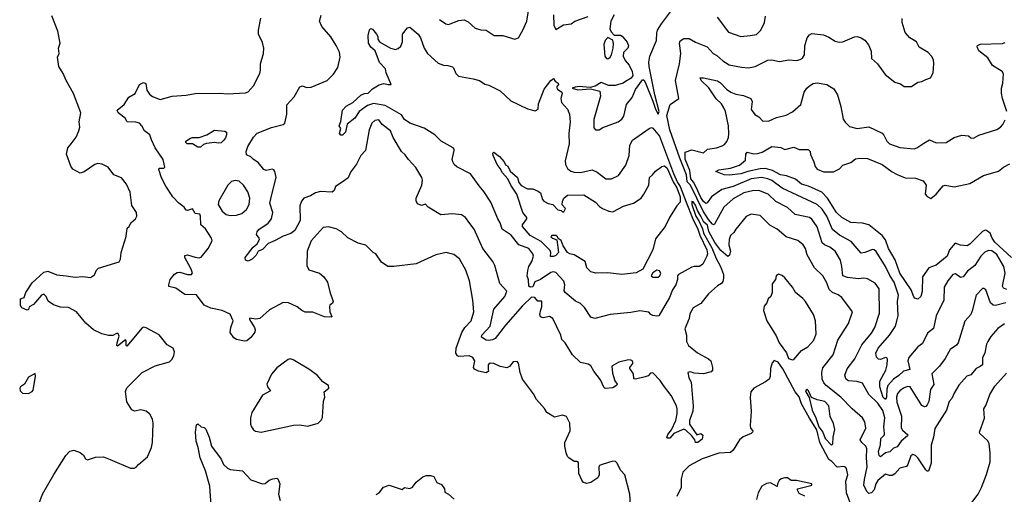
# Model space of a CAD drawing. Extents: x 2133489 to 2292442, y 756223 to 916462.
# Tile 82 of 256: x 2147458 to 2155073, y 832563 to 836236. Entities that reach past the tile are written whole.
import ezdxf

# ---------------------------------------------------------------- set-up
doc = ezdxf.new("R2010")
doc.units = 0

msp = doc.modelspace()

# ---------------------------------------------------------------- linework, layer by layer
at = {"layer": '0CON20XD'}
for points in [[(2150705, 836238.8), (2150754.4, 836204.4), (2150775, 836200), (2150855, 836230.6), (2150895, 836234.3), (2150925, 836220.8), (2150980.9, 836170.9), (2151025, 836157.5), (2151065, 836154), (2151127.5, 836115), (2151195, 836114), (2151286.4, 836086.4), (2151315, 836096), (2151350, 836155), (2151380.6, 836225), (2151396.7, 836335)], [(2152054, 836275), (2152030, 836225), (2152022.5, 836165), (2152031.8, 836141.8), (2152055, 836117.5), (2152105, 836117.1), (2152118.3, 836108.3), (2152155, 836062.5), (2152166.2, 836035), (2152160, 836015), (2152128.6, 835981.4), (2152125.3, 835955), (2152139.4, 835919.4), (2152171.5, 835885), (2152194, 835835), (2152199, 835805), (2152187.4, 835782.6), (2152142.5, 835757.5), (2152124.4, 835745.6), (2152064, 835726), (2152015, 835726.5), (2151955, 835750.3), (2151909.1, 835720.9), (2151869.7, 835710.3), (2151785, 835718.6), (2151753.5, 835715), (2151731.1, 835705), (2151775, 835692.6), (2151871.9, 835701.9), (2151944.2, 835684.2), (2151948.8, 835645), (2151899.2, 835465), (2151898.3, 835398.3), (2151910, 835385), (2151940, 835385), (2151968.3, 835401.7), (2152085, 835445.8), (2152115, 835465.8), (2152131.1, 835488.9), (2152151.3, 835578.7), (2152194.6, 835635), (2152220, 835695), (2152275, 835770), (2152285, 835770), (2152295, 835752), (2152354.3, 835605), (2152375, 835542.5), (2152395, 835504.2), (2152403.5, 835525), (2152369.3, 835655), (2152325.9, 835875), (2152323.4, 835906.6), (2152330, 835955), (2152383.3, 836075), (2152384.6, 836135), (2152390.4, 836155), (2152420.5, 836205), (2152522.7, 836337.3)], [(2147608.7, 832495), (2147634.4, 832565), (2147722.6, 832717.4), (2147815, 832863.1), (2147845, 832898.1), (2147875, 832904.2), (2147925.6, 832885.6), (2147950, 832865), (2147967, 832837), (2147980.7, 832830.7), (2148045, 832850), (2148105, 832853.3), (2148157.5, 832832.5), (2148315, 832766.2), (2148343.9, 832766.1), (2148357.9, 832772.1), (2148376.2, 832795), (2148445, 832853.3), (2148477.1, 832925), (2148484.3, 832965), (2148490, 833115), (2148483.8, 833145), (2148465, 833183.3), (2148435, 833205.8), (2148395, 833215.8), (2148345, 833207.5), (2148325, 833216.7), (2148285, 833280), (2148275, 833360), (2148285, 833387.5), (2148404.4, 833505.6), (2148505, 833558), (2148615, 833588.8), (2148635, 833606.7), (2148650, 833635), (2148654, 833665), (2148645, 833693.8), (2148599.3, 833719.3), (2148536.4, 833796.4), (2148435, 833852.5), (2148415, 833856.5), (2148405, 833851.9), (2148285, 833710), (2148280, 833715), (2148281.7, 833751.7), (2148275, 833757.5), (2148215, 833710), (2148210, 833715), (2148211.2, 833735), (2148226.4, 833786.4), (2148218.3, 833808.3), (2148205, 833807.5), (2148178.3, 833791.7), (2148145, 833792), (2148092.5, 833805), (2148027.5, 833835), (2147968.3, 833888.3), (2147895.8, 833975), (2147835, 834009.5), (2147772.2, 834012.2), (2147718.6, 834028.6), (2147676.6, 834056.6), (2147662.5, 834095), (2147645, 834112), (2147625.8, 834104.2), (2147565, 834033.3), (2147530, 834015), (2147525, 833992.5), (2147515, 833987.5), (2147475, 834007.5), (2147462.5, 834025), (2147462.5, 834075), (2147493, 834087), (2147506.2, 834125), (2147555, 834200), (2147645, 834282.9), (2147675, 834290.6), (2147745, 834260.9), (2147816.5, 834253.5), (2147885.7, 834244.3), (2147945, 834248.6), (2148005, 834240), (2148035, 834261.2), (2148052, 834298), (2148067.8, 834312.2), (2148226.8, 834363.2), (2148237.8, 834382.2), (2148241.5, 834435), (2148282, 834558), (2148287.5, 834622.5), (2148303.6, 834636.4), (2148316.2, 834663.8), (2148354.1, 834695.9), (2148363.8, 834715), (2148360, 834745), (2148325, 834797.5), (2148311.2, 834901.2), (2148284.2, 834964.2), (2148245, 835011.2), (2148186.2, 835035), (2148142.5, 835095), (2148095, 835117.5), (2148063, 835123), (2148037.5, 835115), (2147955, 835059.2), (2147925, 835048), (2147868.3, 835078.3), (2147852.7, 835102.7), (2147818.6, 835195), (2147831.1, 835245), (2147855, 835276), (2147893.6, 835326.4), (2147916, 835375), (2147923.8, 835405), (2147917.1, 835445), (2147931.5, 835515), (2147874.1, 835664.1), (2147816.9, 835765), (2147795, 835820), (2147759.4, 835875), (2147750, 835945), (2147762, 835975), (2147758.8, 836015), (2147771.2, 836055), (2147753.6, 836146.4), (2147706.2, 836265)], [(2152181.4, 832485), (2152175.6, 832565), (2152137.1, 832715), (2152107.7, 832747.7), (2152075, 832808), (2152065, 832816.9), (2152045, 832818.5), (2151962.5, 832795), (2151941.2, 832785), (2151936.2, 832775), (2151940, 832715), (2151929.3, 832690.7), (2151873.8, 832655), (2151845, 832647.9), (2151818.6, 832655), (2151805, 832672.5), (2151782.3, 832725), (2151778.5, 832808.5), (2151766.7, 832816.7), (2151745, 832818), (2151703.8, 832845), (2151694.5, 832854.5), (2151685, 832883.3), (2151672.5, 832935), (2151674.4, 832965), (2151716, 833055), (2151712, 833115), (2151685.9, 833165.9), (2151655, 833176.7), (2151595, 833161.2), (2151535, 833195.7), (2151517.1, 833227.1), (2151455, 833298), (2151430.8, 833340.8), (2151345.4, 833455), (2151327.8, 833505), (2151315, 833577.5), (2151305, 833592), (2151275, 833587.5), (2151245, 833551.1), (2151225, 833541.5), (2151173.3, 833553.3), (2151123.3, 833575), (2151095, 833577.5), (2151081.2, 833565), (2151080.7, 833530.7), (2151082.5, 833515), (2151066.1, 833503.9), (2151005, 833515.7), (2150975, 833532.9), (2150966.5, 833545), (2150978.6, 833595), (2150961.8, 833621.8), (2150934.6, 833634.6), (2150855, 833630.9), (2150844.4, 833635), (2150830, 833655), (2150833.4, 833695), (2150877.3, 833815), (2150899.6, 833855), (2150950, 833905), (2150969.5, 833975), (2150961.5, 834065), (2150935.4, 834215.4), (2150907.7, 834297.7), (2150860, 834385), (2150815, 834420), (2150755, 834434.3), (2150675, 834415.8), (2150524.2, 834345.8), (2150350, 834325), (2150305, 834326.7), (2150255, 834360), (2150213, 834423), (2150192.5, 834435), (2150135, 834492.5), (2150076.1, 834506.1), (2149995, 834548), (2149946.2, 834595), (2149905, 834617.5), (2149845, 834632.9), (2149805, 834627.5), (2149712.2, 834525), (2149681.5, 834445), (2149677.8, 834335), (2149695, 834300), (2149776, 834275), (2149808.6, 834245), (2149837.8, 834205), (2149855, 834130), (2149881.2, 834055), (2149878, 834042), (2149855, 834026.7), (2149853.2, 834016.8), (2149855.7, 833975.7), (2149871.7, 833938.3), (2149866.4, 833933.6), (2149815, 833936.9), (2149725, 833973.8), (2149665, 833974), (2149640, 833985), (2149604.2, 834014.2), (2149565, 834031.2), (2149535.6, 834045.6), (2149495, 834047.1), (2149390.2, 833989.8), (2149315, 833922.9), (2149285, 833917.5), (2149234.3, 833925.7), (2149234.2, 833915), (2149272.5, 833855), (2149278.8, 833835), (2149275, 833817.5), (2149245, 833777.5), (2149215, 833750), (2149195, 833747.5), (2149135, 833761.2), (2149114.3, 833774.3), (2149085.9, 833815.9), (2149089.4, 833855), (2149107.5, 833905), (2149085, 833956), (2149022.5, 833985), (2148935, 834004.3), (2148885, 834028.1), (2148825, 834106.7), (2148735, 834110.5), (2148665, 834159.2), (2148611.9, 834171.9), (2148610, 834185), (2148622.3, 834225), (2148655, 834266.2), (2148675, 834278.8), (2148695, 834281.7), (2148755, 834263.8), (2148785.6, 834264.4), (2148793.9, 834276.1), (2148780.4, 834310.4), (2148733.8, 834395), (2148735, 834410.8), (2148755, 834417.5), (2148815, 834397.9), (2148845.6, 834394.4), (2148860.5, 834399.5), (2148915.7, 834464.3), (2148946.2, 834525), (2148942, 834545), (2148895, 834617.1), (2148859.3, 834649.3), (2148856, 834716), (2148850, 834730), (2148815, 834737.5), (2148795, 834772.5), (2148755, 834760), (2148745, 834762.5), (2148729.2, 834785), (2148689.2, 834815), (2148642.9, 834865), (2148588.8, 834948.8), (2148555, 835012.5), (2148533, 835077), (2148535, 835087.5), (2148571.7, 835088.3), (2148580, 835095), (2148566.2, 835155), (2148506, 835245), (2148476.1, 835306.1), (2148464.6, 835345), (2148422.2, 835375), (2148402.2, 835415), (2148385, 835434.4), (2148355, 835444.4), (2148287.5, 835445), (2148274, 835475), (2148220, 835515), (2148211.2, 835535), (2148265, 835580.5), (2148302.6, 835637.4), (2148350, 835665), (2148385, 835734.3), (2148415, 835751.1), (2148433.5, 835743.5), (2148441.7, 835691.7), (2148460.2, 835660.2), (2148485, 835641.9), (2148545, 835617.5), (2148635.7, 835644.3), (2148745, 835651.4), (2148815, 835664.3), (2149005, 835667.5), (2149065, 835662), (2149205, 835670), (2149225, 835677.8), (2149265, 835724.7), (2149315, 835820), (2149320.5, 835845), (2149319.2, 835895), (2149343.8, 835975), (2149346.2, 836015), (2149335, 836060), (2149303.3, 836125), (2149303.3, 836155), (2149321.7, 836248.3)], [(2151489.3, 833990.7), (2151495.4, 834015), (2151495, 834057.5), (2151465, 834057.5), (2151440.8, 834085), (2151415, 834089.2), (2151345, 834020.9), (2151215, 833873.1), (2151135, 833769.3), (2151115, 833757.7), (2151082.7, 833752.7), (2151065, 833756.9), (2151029.7, 833779.7), (2151031.9, 833795), (2151097.1, 833865), (2151124.1, 833995), (2151208.5, 834095), (2151224.2, 834135), (2151171.1, 834195), (2151133.3, 834335), (2151116.9, 834365), (2151040, 834465), (2150972.9, 834615), (2150939.3, 834659.3), (2150905.8, 834705), (2150875, 834725.8), (2150805, 834733.1), (2150714.2, 834725.8), (2150616.2, 834786.2), (2150595, 834807.5), (2150565, 834797.5), (2150535, 834810), (2150523.4, 834833.4), (2150524.4, 834855), (2150568.1, 834955), (2150572.9, 834995), (2150567.5, 835015), (2150522, 835092), (2150463.3, 835153.3), (2150439.6, 835189.6), (2150409.2, 835215), (2150345.7, 835325), (2150325, 835376.9), (2150260, 835425), (2150235, 835460), (2150205, 835457.1), (2150180.6, 835435), (2150160, 835385), (2150131.5, 835225), (2150096.9, 835185), (2150062, 835118), (2150016.7, 835055), (2149997.9, 835012.1), (2149950.5, 834979.5), (2149901.2, 834945), (2149888.6, 834915), (2149875, 834901.1), (2149785, 834906.9), (2149745, 834895.4), (2149707.3, 834872.7), (2149655.8, 834854.2), (2149637.6, 834832.4), (2149622.9, 834795), (2149626.9, 834683.1), (2149585.7, 834605), (2149555, 834581.9), (2149495, 834561.8), (2149433.7, 834526.3), (2149380, 834505), (2149335, 834456.9), (2149302, 834445), (2149286.7, 834415), (2149256.1, 834383.9), (2149225, 834368.2), (2149204, 834374), (2149201.8, 834395), (2149263.4, 834476.6), (2149295, 834501.9), (2149311.4, 834535), (2149310.8, 834545), (2149289.4, 834575), (2149292.9, 834595), (2149308, 834612), (2149378.8, 834661.2), (2149403.8, 834696.2), (2149414.5, 834745), (2149392.5, 834815), (2149407.7, 834882.3), (2149440.8, 835015), (2149430.7, 835060.7), (2149423, 835073), (2149409.3, 835079.3), (2149365, 835068.8), (2149346.4, 835076.4), (2149301.7, 835131.7), (2149265, 835153.3), (2149245, 835176), (2149210.9, 835190.9), (2149208.2, 835215), (2149222.2, 835255), (2149265, 835326.9), (2149295, 835358.5), (2149405, 835402.2), (2149495, 835424.2), (2149508.8, 835435), (2149524.3, 835505), (2149523, 835577), (2149580.7, 835639.3), (2149625, 835716.2), (2149645, 835723.8), (2149675, 835712), (2149712.5, 835715), (2149835, 835764.3), (2149885, 835813.8), (2149919.2, 835865), (2149935.7, 835945), (2149931.4, 835985), (2149906.1, 836036.1), (2149863.2, 836103.2), (2149793.8, 836183.8), (2149777.5, 836225), (2149788.7, 836271.3)], [(2151586.7, 836275), (2151589.6, 836195), (2151605, 836160.8), (2151662.9, 836197.1), (2151723.8, 836205), (2151752, 836225), (2151855, 836260.8)], [(2152615.6, 835035), (2152562.5, 835165), (2152484.8, 835384.8), (2152463.8, 835495), (2152489.5, 835580.5), (2152556.2, 835625), (2152529.6, 835765), (2152560, 835895), (2152571.5, 835975), (2152560, 836055), (2152565, 836073.8), (2152595, 836091.4), (2152635, 836091.1), (2152685, 836061.1), (2152775, 836026.2), (2152821.5, 835975), (2152848.8, 835958.8), (2152895, 835916.7), (2152945, 835886.5), (2153038.9, 835868.9), (2153094.4, 835864.4), (2153145, 835872.9), (2153245, 835922.2), (2153275, 835924.3), (2153335, 835912.9), (2153405, 835925.8), (2153465, 835920.8), (2153495, 835928), (2153511.2, 835938.8), (2153527.1, 835965), (2153531.1, 836035), (2153549.2, 836095), (2153565, 836118), (2153585, 836130), (2153675, 836118.2), (2153715, 836101.9), (2153765, 836070.8), (2153795, 836062.5), (2153825, 836065.7), (2153915, 836102.9), (2153935.7, 836105.7), (2153965.7, 836095.7), (2153995, 836076.7), (2154021.2, 836041.2), (2154042.7, 835992.7), (2154046, 835935), (2154091.2, 835895), (2154150.9, 835810.9), (2154225, 835752.5), (2154270.7, 835740.7), (2154298.3, 835718.3), (2154355, 835720), (2154405, 835752.5), (2154435, 835756.7), (2154465, 835773.3), (2154503, 835787), (2154522.5, 835825), (2154528, 835895), (2154523.8, 835925), (2154510, 835955), (2154485, 835983.3), (2154415, 836023.8), (2154392.5, 836065), (2154342.5, 836095), (2154306.4, 836136.4), (2154283.8, 836215), (2154283.8, 836245)], [(2152852, 836255), (2152940, 836140), (2153035, 836105.8), (2153106.6, 836113.4), (2153155, 836121.4), (2153190, 836155), (2153218.1, 836215), (2153225, 836262.5)], [(2151905, 833924.8), (2151874.3, 833934.3), (2151825, 834010), (2151795, 834040), (2151755, 834057.5), (2151675.4, 834125.4), (2151668.7, 834138.7), (2151672.9, 834185), (2151665, 834211.8), (2151605, 834278.9), (2151585, 834284.5), (2151565, 834279.6), (2151485.5, 834225), (2151442.1, 834207.9), (2151425, 834170), (2151405, 834166.2), (2151395, 834173.8), (2151392.4, 834222.4), (2151383.1, 834255), (2151387.1, 834295), (2151395.5, 834325), (2151419.5, 834365), (2151431.4, 834405), (2151427.1, 834425), (2151396, 834465), (2151319.2, 834495), (2151258, 834568), (2151190, 834615), (2151174.4, 834665), (2151155, 834696.2), (2151100.4, 834825), (2151047.7, 834907.7), (2151010.9, 834950.9), (2150945, 835043.3), (2150837.3, 835097.3), (2150818.8, 835115), (2150806.2, 835135), (2150802.5, 835155), (2150818, 835225), (2150818, 835235), (2150808.8, 835245), (2150716.2, 835295), (2150669.2, 835345), (2150585.9, 835395.9), (2150475, 835435.4), (2150434.4, 835465), (2150409.2, 835499.2), (2150285, 835573.1), (2150195, 835587.5), (2150148.1, 835571.9), (2150083.8, 835526.2), (2150048.6, 835475), (2149991.4, 835428.6), (2149978, 835365), (2149955, 835342.5), (2149941.7, 835341.7), (2149930, 835355), (2149940, 835395), (2149927.5, 835415), (2149942.5, 835447.5), (2149954.2, 835535), (2149982.1, 835567.9), (2150033.6, 835596.4), (2150095, 835651.4), (2150125, 835665.6), (2150152, 835668), (2150185, 835702), (2150238.3, 835731.7), (2150275, 835741.2), (2150306.4, 835733.6), (2150330, 835735), (2150292.5, 835825), (2150285.6, 835855.6), (2150241.2, 835905), (2150205.9, 835995.9), (2150173.6, 836023.6), (2150156.2, 836055), (2150152.5, 836115), (2150163, 836157), (2150172.5, 836167.5), (2150185, 836162.5), (2150216.7, 836125), (2150226.7, 836105), (2150227.5, 836085), (2150240, 836065), (2150326.4, 836016.4), (2150365, 836006.2), (2150385, 836012), (2150405, 836030), (2150418.6, 836065), (2150418, 836125), (2150457, 836173), (2150475, 836177.5), (2150539.2, 836125), (2150558.6, 836095), (2150585.5, 836015.5), (2150611.2, 835975), (2150695, 835899.2), (2150735, 835884.2), (2150769.3, 835880.7), (2150805, 835872.5), (2150813.6, 835863.6), (2150829.5, 835819.5), (2150850.3, 835800.3), (2150965, 835779.5), (2151014.5, 835764.5), (2151055, 835738.1), (2151085, 835729.4), (2151174, 835685), (2151255, 835609.5), (2151385, 835546.7), (2151445, 835530.8), (2151467.3, 835542.7), (2151470.8, 835585), (2151515, 835697.5), (2151565, 835766.7), (2151585, 835780), (2151600, 835760), (2151623.3, 835745), (2151623.8, 835735), (2151609.5, 835715), (2151617.3, 835697.3), (2151649.4, 835675), (2151653.3, 835665), (2151643.6, 835625), (2151647.5, 835595), (2151695, 835544), (2151708.8, 835505), (2151716.1, 835445), (2151705.9, 835355), (2151708, 835275), (2151687.7, 835187.7), (2151676.8, 835145), (2151679.6, 835115), (2151695, 835084.4), (2151720, 835065), (2151745, 835056.9), (2151795, 835053.2), (2151885, 835073.3), (2151925, 835056.7), (2151990, 835005), (2152035, 835004.3), (2152089.5, 835030.5), (2152145, 835110), (2152172.3, 835185), (2152177.3, 835265), (2152196.8, 835303.2), (2152326.3, 835393.7), (2152345, 835400.6), (2152355, 835397.1), (2152405, 835334.2), (2152514.8, 835044.8), (2152545, 834975.1), (2152565.8, 834945.8), (2152611.5, 834825), (2152660.8, 834700.8), (2152703.6, 834615), (2152718.5, 834568.5), (2152772.9, 834455), (2152777.1, 834425), (2152773.2, 834405), (2152741.1, 834345), (2152715, 834326.7), (2152675, 834326.7), (2152655, 834320.5), (2152553.1, 834265), (2152546.2, 834255), (2152546.1, 834225), (2152532.3, 834185), (2152505.5, 834144.5), (2152483.4, 834085), (2152401.2, 833945), (2152385, 833941.4), (2152355, 833946.9), (2152338, 833955), (2152322.8, 833972.8), (2152255, 833983.6), (2152185, 833970), (2152025, 833954.1), (2151905, 833924.8)], [(2152005, 835932.7), (2152023.5, 835945), (2152034.7, 835965), (2152048.2, 836015), (2152050.9, 836050.9), (2152045, 836078.8), (2152005, 836098.8), (2151985, 836075.5), (2151974.2, 836045), (2151983.8, 835955), (2151995, 835936.2), (2152005, 835932.7)], [(2155092, 835525), (2155058, 835625), (2155051.7, 835668.3), (2155050, 835705), (2155061.2, 835745), (2155067.3, 835817.3), (2155056, 835835), (2154981.4, 835881.4), (2154945, 835940.6), (2154875.7, 835995), (2154862, 836025), (2154865, 836036.2), (2154885, 836047.5), (2155059.1, 836050.9), (2155079.8, 836060.2)], [(2152689.3, 834940.7), (2152669, 834979), (2152647.1, 835005), (2152639.4, 835069.4), (2152604.4, 835155.6), (2152605, 835210), (2152655, 835228.8), (2152745, 835206.2), (2152777.5, 835235), (2152845.6, 835244.4), (2152890.5, 835259.5), (2152909.1, 835270.9), (2152925.9, 835294.1), (2152938.9, 835325), (2152942.4, 835352.4), (2152939.3, 835415), (2152917.1, 835525), (2152904.7, 835554.7), (2152884.6, 835585), (2152845, 835623.6), (2152788.3, 835708.3), (2152727.8, 835765), (2152720, 835785), (2152745, 835786.9), (2152855, 835762.5), (2152878.5, 835748.5), (2152925, 835698.9), (2152958, 835675), (2152995, 835659.4), (2153055, 835648.5), (2153111.2, 835625), (2153122.3, 835602.3), (2153115, 835540), (2153143, 835503), (2153174.1, 835484.1), (2153205, 835451.2), (2153253.9, 835453.9), (2153310.9, 835479.1), (2153385, 835496.8), (2153435, 835522.7), (2153499.1, 835580.9), (2153525.4, 835674.6), (2153544.4, 835705), (2153565, 835724.4), (2153595, 835743.1), (2153625, 835748.6), (2153700, 835735), (2153755, 835700.8), (2153783.3, 835655), (2153809.2, 835565), (2153827, 835467), (2153842.3, 835442.3), (2153875, 835410), (2153935, 835394), (2154025, 835407.1), (2154127.4, 835357.4), (2154142, 835342), (2154165, 835296), (2154185, 835275.8), (2154265, 835248), (2154375, 835237.1), (2154396.2, 835243.8), (2154449.3, 835280.7), (2154495, 835305.7), (2154545, 835284.4), (2154624.2, 835285.8), (2154684.5, 835325.5), (2154745, 835341.4), (2154795, 835338), (2154815, 835322.5), (2154835, 835318.6), (2154875, 835342), (2155015, 835386), (2155044.3, 835405.7), (2155060, 835425), (2155078.8, 835461.2)], [(2148835, 835248.4), (2148795, 835274.7), (2148752.9, 835275), (2148743.5, 835285), (2148743.7, 835296.3), (2148779.8, 835320.2), (2148795, 835325.4), (2148845, 835323.2), (2148905, 835343.9), (2148965, 835380), (2149044.7, 835374.7), (2149055.8, 835365.8), (2149056.5, 835345), (2149048.5, 835321.5), (2149035, 835300.3), (2149015, 835284), (2148995, 835280), (2148965, 835286.8), (2148902.2, 835277.8), (2148880.1, 835269.9), (2148855, 835249.1), (2148835, 835248.4)], [(2155129.3, 834395), (2155000.2, 834515), (2154979, 834545), (2154962.9, 834585), (2154934.5, 834605.5), (2154925, 834606.9), (2154905, 834596.8), (2154805, 834497.8), (2154785, 834485.6), (2154735, 834492.5), (2154693.3, 834506.7), (2154648.5, 834455), (2154631.4, 834405), (2154545, 834336.2), (2154489.4, 834315), (2154438.9, 834245), (2154436.6, 834133.4), (2154427.1, 834095), (2154405, 834074), (2154381.2, 834081.2), (2154371.9, 834091.9), (2154352.7, 834145), (2154263.9, 834275), (2154227.9, 834377.9), (2154177.2, 834465), (2154152.8, 834532.8), (2154126.7, 834566.7), (2154025, 834648.5), (2153975, 834661.5), (2153886.7, 834666.7), (2153815, 834705.6), (2153775, 834743.6), (2153704.4, 834854.4), (2153661.3, 834901.3), (2153558.7, 834948.7), (2153505, 834963.6), (2153458.8, 835001.2), (2153387.1, 835027.1), (2153342.5, 835035), (2153279.4, 835069.4), (2153225, 835083.8), (2153185, 835082), (2153088, 835062), (2153035, 835043.4), (2152945, 835032), (2152905, 835034.7), (2152841.7, 835061.7), (2152863.8, 835075), (2152955, 835086), (2153025, 835111.4), (2153070, 835150), (2153074.4, 835195), (2153085, 835211.2), (2153135, 835197.5), (2153165, 835199.4), (2153198.8, 835211.2), (2153275, 835255.6), (2153345, 835248), (2153375, 835232.5), (2153445, 835248.8), (2153485, 835232), (2153555, 835231.2), (2153570, 835215), (2153572.7, 835192.7), (2153600.6, 835135), (2153608.9, 835098.9), (2153625, 835078.9), (2153675, 835058.8), (2153750.4, 835059.6), (2153797.3, 835082.7), (2153825, 835110), (2153885, 835130), (2153921.2, 835158.8), (2153955, 835165.6), (2154015, 835161.1), (2154129.2, 835115), (2154205, 835057.9), (2154245, 835037.1), (2154305, 835013.3), (2154385, 835010), (2154445, 834989.2), (2154469.4, 834955), (2154459.4, 834885), (2154475, 834868.1), (2154505, 834851.2), (2154545, 834885.6), (2154600.6, 834949.4), (2154615, 834956), (2154685, 834942.1), (2154805, 834969.2), (2154910.9, 835029.1), (2155027.3, 835062.7), (2155066.7, 835095), (2155115, 835120.8)], [(2152115, 834264.2), (2152005, 834277), (2151914.5, 834274.5), (2151875, 834285.4), (2151844.5, 834315), (2151830.8, 834365), (2151745, 834417.5), (2151713.6, 834423.7), (2151695.6, 834435), (2151660.6, 834485), (2151645, 834526.7), (2151621.7, 834541.7), (2151617.5, 834555), (2151605, 834566.2), (2151574.4, 834565.6), (2151566.7, 834555), (2151577.5, 834545), (2151612.5, 834532.5), (2151624.4, 834435), (2151605, 834412.1), (2151585, 834403.4), (2151563.6, 834403.6), (2151566.7, 834435), (2151560.6, 834450.6), (2151490.6, 834520.6), (2151406.7, 834565), (2151347.5, 834635), (2151345, 834647.5), (2151380, 834695), (2151380, 834705), (2151348, 834745), (2151303.1, 834885), (2151256.3, 834956.3), (2151232.2, 835005), (2151191.3, 835051.3), (2151174.5, 835085), (2151149.1, 835115), (2151118.5, 835185), (2151116.1, 835203.9), (2151125, 835210), (2151167.4, 835177.4), (2151205.6, 835135.6), (2151215, 835113.8), (2151232, 835102), (2151251.2, 835065), (2151307.5, 835015), (2151318, 834975), (2151335, 834952.9), (2151385, 834928), (2151425, 834926), (2151468.3, 834908.3), (2151486.2, 834895), (2151500, 834845), (2151510.7, 834830.7), (2151545, 834812.5), (2151580, 834805), (2151620, 834765), (2151645, 834760), (2151655, 834750), (2151665, 834750), (2151680, 834775), (2151653, 834803), (2151655, 834830), (2151666.7, 834855), (2151695, 834878), (2151820.9, 834880.9), (2151910, 834825), (2151941.7, 834791.7), (2151965.8, 834775.8), (2152015, 834753.8), (2152045, 834750), (2152128, 834792), (2152205, 834816), (2152263.3, 834855), (2152284.1, 834885.9), (2152323.1, 834955), (2152327.5, 835015), (2152352.9, 835035), (2152375.4, 835064.6), (2152425, 835100.4), (2152445, 835105.3), (2152465, 835088.4), (2152512, 834982), (2152541.1, 834935), (2152564.6, 834865.4), (2152566.1, 834823.9), (2152539.3, 834795), (2152484, 834705), (2152450.7, 834635), (2152375, 834541.1), (2152353.7, 834455), (2152275.7, 834305), (2152225, 834278.3), (2152115, 834264.2)], [(2155083.9, 834046.1), (2155005, 834024.7), (2154985.9, 834025.9), (2154965.3, 834045.3), (2154928.6, 834145), (2154915, 834155.8), (2154905, 834155.7), (2154855, 834103.3), (2154825, 833982), (2154812.5, 833955), (2154766.4, 833903.6), (2154714.5, 833735), (2154701.9, 833718.1), (2154652.9, 833685), (2154615.4, 833614.6), (2154571.4, 833555), (2154535, 833519.4), (2154513.1, 833495), (2154526.4, 833413.6), (2154500.8, 833375), (2154488.3, 833281.7), (2154477.1, 833255), (2154465, 833243.1), (2154455, 833240), (2154435, 833251.4), (2154345, 833394.5), (2154325, 833397.7), (2154292.9, 833385), (2154263.5, 833365), (2154246.3, 833343.7), (2154238.9, 833315), (2154240.2, 833275), (2154278.4, 833168.4), (2154275, 833078.6), (2154285, 833060), (2154325.7, 833024.3), (2154323.8, 833015), (2154275.2, 832975), (2154245, 832929.6), (2154215, 832920.8), (2154188, 832892), (2154155, 832883.3), (2154115, 832852.2), (2154103.7, 832863.7), (2154098.5, 832895), (2154115.5, 832945), (2154118.4, 832995), (2154145, 833024.5), (2154147, 833035), (2154140.5, 833085), (2154149.8, 833155), (2154132.3, 833212.3), (2154095, 833269.3), (2154025.5, 833335), (2153975, 833424.5), (2153935, 833437.1), (2153865, 833442), (2153847.9, 833457.9), (2153838.6, 833485), (2153857.5, 833535), (2153917.4, 833612.6), (2153971.2, 833718.8), (2154045, 833810), (2154071.5, 833855), (2154106.4, 833965), (2154103.9, 834153.9), (2154075, 834196.9), (2154015, 834231.9), (2153985, 834236.9), (2153945, 834230.9), (2153860.8, 834240.8), (2153825, 834254.3), (2153817.3, 834325), (2153805, 834374), (2153765, 834445.8), (2153724, 834476), (2153683, 834493), (2153665, 834510), (2153625, 834634.3), (2153585, 834693.6), (2153565, 834705.4), (2153455, 834729.6), (2153395, 834783.8), (2153305, 834829.1), (2153245.3, 834885.3), (2153175, 834913.9), (2153125, 834912.7), (2153058, 834895), (2152975, 834849.6), (2152903.8, 834785), (2152830, 834655), (2152825, 834648.6), (2152815, 834652.5), (2152785, 834688.6), (2152744.4, 834755), (2152646.8, 834955), (2152620.5, 834980.5), (2152615.6, 835035)], [(2155092.1, 834147.9), (2155067.3, 834157.3), (2155058, 834175), (2155078.1, 834275), (2155069.8, 834325), (2155015, 834418.2), (2154975, 834447.2), (2154950.6, 834449.4), (2154923, 834437), (2154891.2, 834405), (2154845.5, 834335), (2154789.1, 834290.9), (2154755, 834247.1), (2154735, 834240.6), (2154695, 834270), (2154675, 834263.5), (2154636.7, 834215), (2154608.1, 834165), (2154606.2, 834065), (2154544.6, 833945.4), (2154524.6, 833845.4), (2154478.8, 833811.2), (2154440.9, 833729.1), (2154404.2, 833705), (2154335, 833622.7), (2154325.8, 833595), (2154341.4, 833528.6), (2154293.6, 833515), (2154256.4, 833483.6), (2154215, 833453.4), (2154172.4, 833405), (2154163, 833377), (2154160.8, 833315), (2154155, 833297.5), (2154135, 833311.8), (2154109, 833395), (2154110.3, 833439.7), (2154155.9, 833525), (2154166.9, 833565), (2154169.5, 833609.5), (2154165, 833620), (2154155, 833622.5), (2154115, 833605.6), (2154099.4, 833609.4), (2154084.7, 833624.7), (2154077.8, 833655), (2154097.1, 833695), (2154184.8, 833795.2), (2154231.8, 833865), (2154251.6, 833945), (2154245.7, 834054.3), (2154254.1, 834105), (2154221.8, 834205), (2154187.6, 834257.6), (2154155, 834326.4), (2154081.7, 834441.7), (2154065.4, 834455.4), (2154053.2, 834456.8), (2153995, 834433.5), (2153965, 834428.1), (2153888.9, 834518.9), (2153798.8, 834568.8), (2153743.4, 834613.4), (2153700.5, 834715), (2153665, 834769.3), (2153625, 834807.1), (2153355, 834932.2), (2153275, 834990.7), (2153245, 835005.7), (2153194.4, 835014.4), (2153115, 835005.1), (2152975, 834944.8), (2152889.1, 834920.9), (2152808.6, 834865), (2152775, 834818.1), (2152765.3, 834814.7), (2152745, 834830), (2152725, 834858.9), (2152689.3, 834940.7)], [(2149085, 834721.2), (2149135, 834724.5), (2149175, 834735.6), (2149212, 834768), (2149231.1, 834805), (2149237.5, 834855), (2149221.2, 834905), (2149189.6, 834955), (2149155, 834985.4), (2149125, 834992.7), (2149095, 834982.7), (2149067.2, 834955), (2148998.6, 834835), (2148991.4, 834805), (2149024.5, 834755), (2149055, 834729.6), (2149085, 834721.2)], [(2155075, 833882.5), (2155023.7, 833846.3), (2154969.2, 833785), (2154945, 833746.2), (2154934.4, 833725), (2154921.4, 833658.6), (2154905, 833620), (2154903.9, 833566.1), (2154887.1, 833552.9), (2154855, 833537.5), (2154815, 833486.7), (2154783.2, 833476.8), (2154722, 833408), (2154683.7, 833346.3), (2154668, 833305), (2154645, 833281.2), (2154624.4, 833215.6), (2154535, 833071.2), (2154524.4, 833005), (2154506.2, 832943.8), (2154507.8, 832805), (2154487.6, 832742.4), (2154475, 832742.5), (2154465, 832752.9), (2154405, 832845.4), (2154385, 832863.8), (2154365, 832871.9), (2154350.3, 832859.7), (2154327.3, 832792.8), (2154315, 832777.5), (2154265, 832766.4), (2154225, 832722.3), (2154205, 832709.1), (2154185, 832708.2), (2154155, 832720), (2154095, 832669.7), (2154079, 832645), (2154065, 832596.9), (2154045, 832574), (2154025, 832570.4), (2154008.2, 832585), (2153985.4, 832635), (2153991.6, 832678.4), (2154013.1, 832775), (2154006, 832846), (2154010.4, 832915), (2154002.3, 832935), (2153970.4, 832965), (2153958.5, 832985), (2154001.5, 833075), (2153994.3, 833125), (2153975.8, 833155), (2153895.2, 833225.2), (2153807.2, 833315), (2153695.3, 833405), (2153676.6, 833426.6), (2153664.7, 833455), (2153661.5, 833505), (2153669.1, 833540.9), (2153748.3, 833641.7), (2153785, 833755.8), (2153868.1, 833885), (2153897.5, 833975), (2153815.3, 834085.3), (2153786.5, 834106.5), (2153742.9, 834125), (2153719.2, 834149.2), (2153700.6, 834200.6), (2153670, 834255), (2153605.4, 834315.4), (2153546.9, 834416.9), (2153534.4, 834465), (2153517.5, 834495), (2153475, 834526.9), (2153386.1, 834556.1), (2153316, 834615), (2153258, 834645), (2153185, 834721.4), (2153115, 834730), (2153075, 834714.2), (2152995, 834616), (2152980.3, 834589.7), (2152954.6, 834565.4), (2152943.5, 834535), (2152941.5, 834495), (2152954.4, 834445), (2152946.8, 834413.2), (2152935, 834402.5), (2152879.6, 834449.6), (2152832.8, 834512.9), (2152786.8, 834596.8), (2152776.4, 834645), (2152748.5, 834668.5), (2152725, 834715.3), (2152699.2, 834759.2), (2152685, 834800.4), (2152665, 834826.1), (2152655, 834828.8), (2152656.9, 834805), (2152687.3, 834715), (2152710.5, 834680.5), (2152738.3, 834618.3), (2152745, 834584.7), (2152811.6, 834471.6), (2152845, 834387.2), (2152878.3, 834325), (2152900, 834265), (2152900.3, 834235), (2152895, 834208.8), (2152885.7, 834195), (2152854.3, 834175.7), (2152785, 834114.5), (2152725, 834040), (2152666.7, 834005), (2152641.1, 833958.9), (2152634.5, 833925), (2152600.8, 833845), (2152613.5, 833793.5), (2152614.6, 833745), (2152630, 833715), (2152698.8, 833658.8), (2152785, 833610.9), (2152801.9, 833595), (2152816.2, 833545), (2152816, 833524), (2152805, 833510), (2152745, 833496), (2152675, 833500), (2152645, 833510), (2152624.3, 833505), (2152633.3, 833465), (2152652, 833432), (2152666.9, 833245), (2152664.7, 833205.3), (2152638.9, 833135), (2152637.5, 833105), (2152695, 833023.8), (2152725, 833032.5), (2152741.7, 833021.7), (2152735, 832990), (2152702.5, 832965), (2152685, 832963.3), (2152680, 832985), (2152656.2, 833016.2), (2152610.3, 833060.3), (2152595, 833067.5), (2152516.9, 833033.1), (2152485, 832998.5), (2152467.7, 832997.7), (2152462.9, 833002.9), (2152470.5, 833025), (2152498.5, 833061.5), (2152530.9, 833135), (2152541.8, 833185), (2152541.8, 833225), (2152536.8, 833246.8), (2152495, 833328.5), (2152435.7, 833405.7), (2152411.2, 833445), (2152355, 833502.5), (2152335, 833500), (2152318.8, 833481.2), (2152295, 833471.9), (2152220, 833455), (2152207, 833457), (2152206, 833495), (2152176.4, 833536.4), (2152176.2, 833545), (2152198.6, 833575), (2152200, 833590), (2152185, 833601.5), (2152165, 833602.7), (2152092.5, 833585), (2152036.9, 833555), (2152041.5, 833501.5), (2152061.4, 833441.4), (2152077.5, 833415), (2152073.3, 833405), (2152045, 833386.2), (2151985, 833382.5), (2151975, 833392.5), (2151949.4, 833449.4), (2151899.2, 833515), (2151875, 833558), (2151855, 833570), (2151794.4, 833584.4), (2151732.7, 833642.7), (2151675, 833734.2), (2151651.2, 833761.2), (2151643.8, 833795), (2151581.8, 833925), (2151555, 833938.2), (2151505, 833928.1), (2151485.6, 833935.6), (2151481.1, 833955), (2151489.3, 833990.7)], [(2152355, 834243.8), (2152395, 834244.5), (2152409.4, 834255), (2152416.5, 834275), (2152405, 834292.9), (2152385, 834298.6), (2152355, 834276.9), (2152341.4, 834255), (2152355, 834243.8)], [(2153435, 833603.3), (2153445, 833606), (2153502.9, 833675), (2153554.2, 833705), (2153600, 833755), (2153616.5, 833805), (2153611.4, 833905), (2153598, 833955), (2153535.8, 834055), (2153515, 834079.2), (2153458, 834125), (2153434, 834165), (2153375, 834237.5), (2153355, 834256.7), (2153325, 834266.7), (2153307.5, 834255), (2153302.5, 834225), (2153278.3, 834191.7), (2153276.7, 834125), (2153266.7, 834095), (2153246.7, 834075), (2153236.7, 834045), (2153215, 834020), (2153211.2, 833985), (2153235, 833905.7), (2153309.4, 833789.4), (2153330.3, 833735), (2153388, 833658), (2153402.9, 833615), (2153435, 833603.3)], [(2149325, 833043.3), (2149575, 833099.2), (2149620.5, 833100.5), (2149685, 833091.2), (2149765, 833112.5), (2149790.7, 833139.3), (2149799.3, 833160.7), (2149807.5, 833285), (2149817.5, 833315), (2149812.5, 833355), (2149847.5, 833385), (2149846.7, 833405), (2149802.3, 833432.3), (2149758.1, 833485), (2149695, 833531.8), (2149572, 833605), (2149549.2, 833610.8), (2149535, 833606.2), (2149445, 833541.2), (2149405, 833493.3), (2149368.8, 833415), (2149373.8, 833395), (2149396.7, 833365), (2149335, 833330), (2149253.3, 833195), (2149243.3, 833155), (2149243.3, 833105), (2149250, 833085), (2149265, 833062.5), (2149281.7, 833051.7), (2149325, 833043.3)], [(2153896.9, 832455), (2153853.1, 832575), (2153847.8, 832665), (2153861.9, 832715), (2153851.7, 832761.7), (2153844, 832774), (2153827.7, 832777.7), (2153785, 832772.5), (2153776.4, 832776.4), (2153738.3, 832818.3), (2153715, 832832), (2153645, 832964.3), (2153622.1, 833062.1), (2153565, 833152.2), (2153505, 833262.5), (2153486.9, 833316.9), (2153456.4, 833355), (2153359.8, 833535), (2153323.2, 833585), (2153292.6, 833597.4), (2153278.5, 833581.5), (2153263.7, 833536.3), (2153261.5, 833475), (2153254.7, 833455), (2153226.9, 833433.1), (2153135, 833385.6), (2153112.8, 833355), (2153108.3, 833315), (2153114.8, 833205.2), (2153106.7, 833095), (2153110.8, 833075), (2153126.7, 833055), (2153126.2, 833045), (2153115.4, 833034.6), (2153052.2, 833007.8), (2153025, 832986), (2152975.2, 832904.8), (2152955, 832885.5), (2152865, 832881.8), (2152735, 832836.5), (2152635, 832782.9), (2152585.6, 832735), (2152572.9, 832682.9), (2152573.8, 832615), (2152539.4, 832545)], [(2147525, 833342.5), (2147555, 833357.5), (2147560.5, 833369.5), (2147580.8, 833475), (2147577, 833497), (2147525, 833470), (2147494.4, 833415.6), (2147462.5, 833395), (2147457.5, 833385), (2147460, 833365), (2147480, 833345), (2147525, 833342.5)], [(2154791.7, 832458.3), (2154871.4, 832565), (2154897.1, 832615), (2154934.5, 832715.5), (2154964.2, 832815), (2154964.2, 832885), (2154954.3, 832955), (2154946.4, 832976.4), (2154884, 833035), (2154880, 833045), (2154918.7, 833151.3), (2154914.5, 833225.5), (2154932, 833255), (2154961.9, 833335), (2155000.6, 833399.4), (2155089.8, 833500.2)], [(2153735, 832943.3), (2153747.1, 832952.9), (2153748.1, 833005), (2153761.1, 833065), (2153752.2, 833112.2), (2153724.6, 833165), (2153715, 833248), (2153685, 833280.9), (2153625, 833294.5), (2153582.4, 833312.4), (2153557.1, 833365), (2153545, 833377.5), (2153536.2, 833365), (2153537.5, 833355), (2153562.4, 833312.4), (2153587.4, 833215), (2153615.7, 833155), (2153637.5, 833085), (2153670, 833045), (2153687.5, 832995), (2153735, 832943.3)], [(2148938.1, 832475), (2148929.2, 832625), (2148894.4, 832745), (2148852.2, 832845), (2148838.8, 832925), (2148821.2, 832975), (2148818, 833045), (2148825, 833100), (2148835, 833107.5), (2148860, 833085), (2148885, 833080), (2148896.1, 833066.1), (2148923.3, 833005), (2148940, 832935), (2149015, 832835.7), (2149032.7, 832795), (2149065, 832766.7), (2149085, 832755.7), (2149180, 832745), (2149245, 832675.8), (2149335, 832643.8), (2149355, 832648), (2149386.8, 832673.2), (2149415, 832684.2), (2149445, 832688.8), (2149455, 832683.3), (2149469.4, 832645), (2149460, 832565), (2149471.9, 832515)], [(2150215, 832560.8), (2150238.8, 832575), (2150270.5, 832619.5), (2150315, 832634), (2150415, 832600), (2150433.9, 832616.1), (2150475, 832608), (2150495, 832618.6), (2150524, 832656), (2150575, 832698.8), (2150600.7, 832709.3), (2150635, 832710), (2150660, 832700), (2150685, 832653.8), (2150720, 832640), (2150742.5, 832605), (2150745, 832580), (2150775, 832563.8), (2150817.5, 832525)], [(2153529.7, 832549.7), (2153485, 832570), (2153472.5, 832595), (2153473.8, 832606.2), (2153575, 832631.4), (2153583.3, 832635), (2153583.3, 832645), (2153465, 832668.8), (2153425, 832671.2), (2153395, 832690), (2153375, 832691.2), (2153346.4, 832683.6), (2153330.7, 832669.3), (2153317.5, 832645), (2153315, 832622.5), (2153265, 832651.2), (2153232.7, 832647.3), (2153197.5, 832625), (2153170, 832575), (2153155.9, 832524.1)]]:
    msp.add_lwpolyline(points, dxfattribs=at)

doc.saveas('drawing.dxf')
